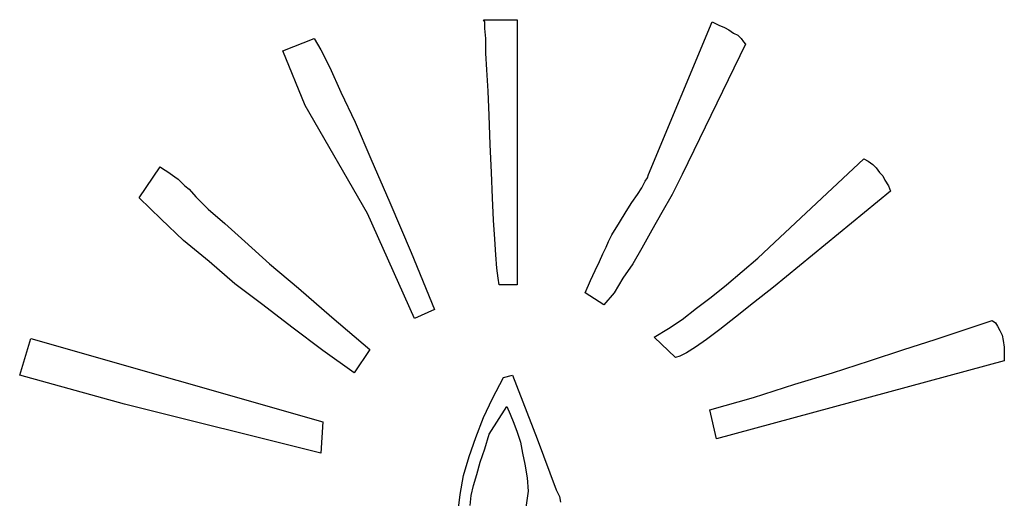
# Model space of a CAD drawing. Extents: x 0.3 to 25.6, y -0.6 to 1.9.
# Tile 20 of 20: x 23.76 to 25.484, y 1.013 to 1.852. Entities that reach past the tile are written whole.
import ezdxf

# ---------------------------------------------------------------- set-up
doc = ezdxf.new("R2010")
doc.units = 0

msp = doc.modelspace()

# ---------------------------------------------------------------- linework, layer by layer
at = {"color": 0}
for p, q in [((24.57227, 1.851563, 0.5), (24.63086, 1.851563, 0.5)), ((24.57422, 1.847656, 0.5), (24.57227, 1.851563, 0.5)), ((24.57422, 1.835938, 0.5), (24.57422, 1.847656, 0.5)), ((24.63086, 1.851563, 0.5), (24.63086, 1.386719, 0.5)), ((24.86133, 1.580078, 0.5), (24.97266, 1.847656, 0.5)), ((24.97266, 1.847656, 0.5), (24.98438, 1.841797, 0.5)), ((24.57617, 1.818359, 0.5), (24.57422, 1.835938, 0.5)), ((24.98438, 1.841797, 0.5), (24.99414, 1.837891, 0.5)), ((24.99414, 1.837891, 0.5), (25.00195, 1.833984, 0.5)), ((25.00195, 1.833984, 0.5), (25.00977, 1.828125, 0.5)), ((25.00977, 1.828125, 0.5), (25.01758, 1.824219, 0.5)), ((24.2207, 1.796875, 0.5), (24.27539, 1.818359, 0.5)), ((24.27539, 1.818359, 0.5), (24.28711, 1.798828, 0.5)), ((24.57617, 1.792969, 0.5), (24.57617, 1.818359, 0.5)), ((25.01758, 1.824219, 0.5), (25.02344, 1.818359, 0.5)), ((25.02344, 1.818359, 0.5), (25.02734, 1.8125, 0.5)), ((25.02734, 1.8125, 0.5), (25.03125, 1.808594, 0.5)), ((24.25977, 1.701172, 0.5), (24.2207, 1.796875, 0.5)), ((24.28711, 1.798828, 0.5), (24.30273, 1.767578, 0.5)), ((25.03125, 1.808594, 0.5), (24.91992, 1.580078, 0.5)), ((24.57813, 1.763672, 0.5), (24.57617, 1.792969, 0.5)), ((24.30273, 1.767578, 0.5), (24.32227, 1.724609, 0.5)), ((24.58008, 1.726563, 0.5), (24.57813, 1.763672, 0.5)), ((24.58203, 1.683594, 0.5), (24.58008, 1.726563, 0.5)), ((24.32227, 1.724609, 0.5), (24.34766, 1.671875, 0.5)), ((24.36914, 1.511719, 0.5), (24.25977, 1.701172, 0.5)), ((24.58398, 1.632813, 0.5), (24.58203, 1.683594, 0.5)), ((24.34766, 1.671875, 0.5), (24.375, 1.607422, 0.5)), ((24.58594, 1.583984, 0.5), (24.58398, 1.632813, 0.5)), ((24.375, 1.607422, 0.5), (24.4082, 1.53125, 0.5)), ((25.08203, 1.460938, 0.5), (25.23828, 1.607422, 0.5)), ((25.23828, 1.607422, 0.5), (25.24609, 1.603516, 0.5)), ((23.96875, 1.539063, 0.5), (24.00586, 1.59375, 0.5)), ((24.00586, 1.59375, 0.5), (24.01172, 1.589844, 0.5)), ((24.01172, 1.589844, 0.5), (24.01758, 1.585938, 0.5)), ((25.24609, 1.603516, 0.5), (25.25391, 1.597656, 0.5)), ((25.25391, 1.597656, 0.5), (25.25977, 1.591797, 0.5)), ((25.25977, 1.591797, 0.5), (25.26563, 1.583984, 0.5)), ((24.01758, 1.585938, 0.5), (24.02344, 1.582031, 0.5)), ((24.02344, 1.582031, 0.5), (24.03125, 1.576172, 0.5)), ((24.03125, 1.576172, 0.5), (24.03711, 1.572266, 0.5)), ((24.03711, 1.572266, 0.5), (24.04297, 1.566406, 0.5)), ((24.58789, 1.539063, 0.5), (24.58594, 1.583984, 0.5)), ((24.85547, 1.568359, 0.5), (24.85938, 1.574219, 0.5)), ((24.85938, 1.574219, 0.5), (24.86133, 1.580078, 0.5)), ((24.91992, 1.580078, 0.5), (24.90234, 1.544922, 0.5)), ((25.26563, 1.583984, 0.5), (25.27148, 1.578125, 0.5)), ((25.27148, 1.578125, 0.5), (25.27539, 1.570313, 0.5)), ((25.27539, 1.570313, 0.5), (25.28125, 1.560547, 0.5)), ((24.04297, 1.566406, 0.5), (24.04883, 1.560547, 0.5)), ((24.04883, 1.560547, 0.5), (24.05664, 1.554688, 0.5)), ((24.05664, 1.554688, 0.5), (24.06836, 1.541016, 0.5)), ((24.8418, 1.544922, 0.5), (24.84961, 1.556641, 0.5)), ((24.84961, 1.556641, 0.5), (24.85547, 1.568359, 0.5)), ((25.28125, 1.560547, 0.5), (25.28516, 1.550781, 0.5)), ((24.00781, 1.501953, 0.5), (23.96875, 1.539063, 0.5)), ((24.06836, 1.541016, 0.5), (24.08984, 1.519531, 0.5)), ((24.58984, 1.5, 0.5), (24.58789, 1.539063, 0.5)), ((24.83203, 1.53125, 0.5), (24.8418, 1.544922, 0.5)), ((24.90234, 1.544922, 0.5), (24.88477, 1.513672, 0.5)), ((25.28516, 1.550781, 0.5), (25.08008, 1.382813, 0.5)), ((24.08984, 1.519531, 0.5), (24.11914, 1.494141, 0.5)), ((24.4082, 1.53125, 0.5), (24.44531, 1.443359, 0.5)), ((24.82227, 1.515625, 0.5), (24.83203, 1.53125, 0.5)), ((24.04688, 1.464844, 0.5), (24.00781, 1.501953, 0.5)), ((24.45117, 1.328125, 0.5), (24.36914, 1.511719, 0.5)), ((24.81055, 1.496094, 0.5), (24.82227, 1.515625, 0.5)), ((24.88477, 1.513672, 0.5), (24.86719, 1.482422, 0.5)), ((24.11914, 1.494141, 0.5), (24.1543, 1.462891, 0.5)), ((24.5918, 1.466797, 0.5), (24.58984, 1.5, 0.5)), ((24.79688, 1.474609, 0.5), (24.81055, 1.496094, 0.5)), ((24.59375, 1.439453, 0.5), (24.5918, 1.466797, 0.5)), ((24.79102, 1.462891, 0.5), (24.79492, 1.470703, 0.5)), ((24.79492, 1.470703, 0.5), (24.79688, 1.474609, 0.5)), ((24.86719, 1.482422, 0.5), (24.84961, 1.451172, 0.5)), ((24.0918, 1.427734, 0.5), (24.04688, 1.464844, 0.5)), ((24.1543, 1.462891, 0.5), (24.19727, 1.423828, 0.5)), ((24.78125, 1.441406, 0.5), (24.78711, 1.453125, 0.5)), ((24.78711, 1.453125, 0.5), (24.79102, 1.462891, 0.5)), ((24.84961, 1.451172, 0.5), (24.83398, 1.423828, 0.5)), ((25.05273, 1.433594, 0.5), (25.08203, 1.460938, 0.5)), ((24.44531, 1.443359, 0.5), (24.48633, 1.34375, 0.5)), ((24.5957, 1.416016, 0.5), (24.59375, 1.439453, 0.5)), ((24.77539, 1.427734, 0.5), (24.78125, 1.441406, 0.5)), ((25.02539, 1.410156, 0.5), (25.05273, 1.433594, 0.5)), ((24.13672, 1.388672, 0.5), (24.0918, 1.427734, 0.5)), ((24.19727, 1.423828, 0.5), (24.24805, 1.380859, 0.5)), ((24.59766, 1.398438, 0.5), (24.5957, 1.416016, 0.5)), ((24.76758, 1.412109, 0.5), (24.77539, 1.427734, 0.5)), ((24.83398, 1.423828, 0.5), (24.81641, 1.398438, 0.5)), ((24.59961, 1.386719, 0.5), (24.59766, 1.398438, 0.5)), ((24.75977, 1.394531, 0.5), (24.76758, 1.412109, 0.5)), ((24.81641, 1.398438, 0.5), (24.80078, 1.373047, 0.5)), ((24.99805, 1.386719, 0.5), (25.02539, 1.410156, 0.5)), ((24.18555, 1.351563, 0.5), (24.13672, 1.388672, 0.5)), ((24.24805, 1.380859, 0.5), (24.30664, 1.330078, 0.5)), ((24.63086, 1.386719, 0.5), (24.59961, 1.386719, 0.5)), ((24.75, 1.373047, 0.5), (24.75977, 1.394531, 0.5)), ((24.9707, 1.365234, 0.5), (24.99805, 1.386719, 0.5)), ((25.08008, 1.382813, 0.5), (25.04492, 1.355469, 0.5)), ((24.7832, 1.351563, 0.5), (24.75, 1.373047, 0.5)), ((24.80078, 1.373047, 0.5), (24.7832, 1.351563, 0.5)), ((24.94531, 1.345703, 0.5), (24.9707, 1.365234, 0.5)), ((24.23633, 1.3125, 0.5), (24.18555, 1.351563, 0.5)), ((24.91992, 1.326172, 0.5), (24.94531, 1.345703, 0.5)), ((25.04492, 1.355469, 0.5), (25.01367, 1.330078, 0.5)), ((24.30664, 1.330078, 0.5), (24.37305, 1.273438, 0.5)), ((24.48633, 1.34375, 0.5), (24.45117, 1.328125, 0.5)), ((25.01367, 1.330078, 0.5), (24.98633, 1.308594, 0.5)), ((24.29102, 1.271484, 0.5), (24.23633, 1.3125, 0.5)), ((24.89648, 1.310547, 0.5), (24.91992, 1.326172, 0.5)), ((25.41602, 1.308594, 0.5), (25.46289, 1.324219, 0.5)), ((25.46289, 1.324219, 0.5), (25.46875, 1.320313, 0.5)), ((25.46875, 1.320313, 0.5), (25.47266, 1.314453, 0.5)), ((25.47266, 1.314453, 0.5), (25.47656, 1.306641, 0.5)), ((24.87109, 1.294922, 0.5), (24.89648, 1.310547, 0.5)), ((24.9082, 1.259766, 0.5), (24.87109, 1.294922, 0.5)), ((24.98633, 1.308594, 0.5), (24.96289, 1.291016, 0.5)), ((25.36328, 1.291016, 0.5), (25.41602, 1.308594, 0.5)), ((25.47656, 1.306641, 0.5), (25.48047, 1.298828, 0.5)), ((25.48047, 1.298828, 0.5), (25.48242, 1.289063, 0.5)), ((23.75977, 1.228516, 0.5), (23.7793, 1.292969, 0.5)), ((23.7793, 1.292969, 0.5), (24.29102, 1.146484, 0.5)), ((24.94336, 1.277344, 0.5), (24.92773, 1.267578, 0.5)), ((24.96289, 1.291016, 0.5), (24.94336, 1.277344, 0.5)), ((25.30859, 1.273438, 0.5), (25.36328, 1.291016, 0.5)), ((25.48242, 1.289063, 0.5), (25.48438, 1.277344, 0.5)), ((25.48438, 1.277344, 0.5), (25.48438, 1.265625, 0.5)), ((24.3457, 1.232422, 0.5), (24.29102, 1.271484, 0.5)), ((24.37305, 1.273438, 0.5), (24.3457, 1.232422, 0.5)), ((24.91602, 1.261719, 0.5), (24.9082, 1.259766, 0.5)), ((24.92773, 1.267578, 0.5), (24.91602, 1.261719, 0.5)), ((25.24805, 1.253906, 0.5), (25.30859, 1.273438, 0.5)), ((25.48438, 1.265625, 0.5), (25.48438, 1.253906, 0.5)), ((25.48438, 1.253906, 0.5), (24.98047, 1.117188, 0.5)), ((25.18359, 1.232422, 0.5), (25.24805, 1.253906, 0.5)), ((23.94336, 1.177734, 0.5), (23.75977, 1.228516, 0.5)), ((24.58789, 1.1875, 0.5), (24.60742, 1.224609, 0.5)), ((24.60742, 1.224609, 0.5), (24.62305, 1.228516, 0.5)), ((24.62305, 1.228516, 0.5), (24.66602, 1.117188, 0.5)), ((25.11719, 1.212891, 0.5), (25.18359, 1.232422, 0.5)), ((25.04492, 1.189453, 0.5), (25.11719, 1.212891, 0.5)), ((24.28711, 1.091797, 0.5), (23.94336, 1.177734, 0.5)), ((24.57227, 1.154297, 0.5), (24.58789, 1.1875, 0.5)), ((24.58203, 1.125, 0.5), (24.61328, 1.173828, 0.5)), ((24.61328, 1.173828, 0.5), (24.61914, 1.160156, 0.5)), ((24.96875, 1.167969, 0.5), (25.04492, 1.189453, 0.5)), ((24.61914, 1.160156, 0.5), (24.625, 1.144531, 0.5)), ((24.98047, 1.117188, 0.5), (24.96875, 1.167969, 0.5)), ((24.29102, 1.146484, 0.5), (24.28711, 1.091797, 0.5)), ((24.55859, 1.119141, 0.5), (24.57227, 1.154297, 0.5)), ((24.625, 1.144531, 0.5), (24.63086, 1.128906, 0.5)), ((24.57422, 1.099609, 0.5), (24.58203, 1.125, 0.5)), ((24.63086, 1.128906, 0.5), (24.63672, 1.111328, 0.5)), ((24.54688, 1.085938, 0.5), (24.55859, 1.119141, 0.5)), ((24.63672, 1.111328, 0.5), (24.64063, 1.091797, 0.5)), ((24.66602, 1.117188, 0.5), (24.69922, 1.027344, 0.5)), ((24.56641, 1.076172, 0.5), (24.57422, 1.099609, 0.5)), ((24.64063, 1.091797, 0.5), (24.64453, 1.072266, 0.5)), ((24.53711, 1.052734, 0.5), (24.54688, 1.085938, 0.5)), ((24.56055, 1.054688, 0.5), (24.56641, 1.076172, 0.5)), ((24.64453, 1.072266, 0.5), (24.64844, 1.048828, 0.5)), ((24.53125, 1.019531, 0.5), (24.53711, 1.052734, 0.5)), ((24.55469, 1.035156, 0.5), (24.56055, 1.054688, 0.5)), ((24.55078, 1.017578, 0.5), (24.55469, 1.035156, 0.5)), ((24.64844, 1.048828, 0.5), (24.65039, 1.025391, 0.5)), ((24.52734, 0.986328, 0.5), (24.53125, 1.019531, 0.5)), ((24.54883, 1, 0.5), (24.55078, 1.017578, 0.5)), ((24.65039, 1.025391, 0.5), (24.64453, 0.984375, 0.5)), ((24.69922, 1.027344, 0.5), (24.70508, 1.015625, 0.5)), ((24.70508, 1.015625, 0.5), (24.70703, 1.005859, 0.5))]:
    msp.add_line(p, q, dxfattribs=at)

doc.saveas('drawing.dxf')
